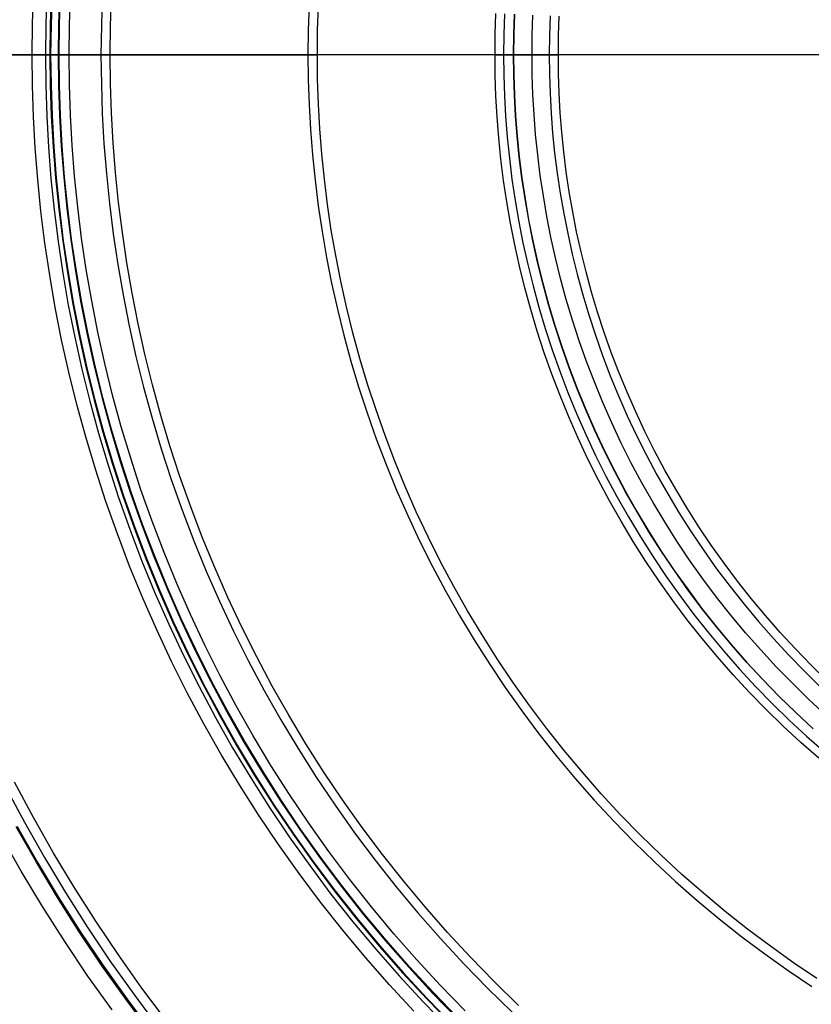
# Model space of a CAD drawing. Header units: millimetres. Extents: x 9981 to 10381, y 6395 to 6795.
# Tile 3 of 25: x 10029 to 10115, y 6492 to 6599. Entities that reach past the tile are written whole.
import ezdxf

# ---------------------------------------------------------------- set-up
doc = ezdxf.new("R2010")
doc.units = ezdxf.units.MM
doc.header["$MEASUREMENT"] = 0
for name, color, linetype in [('0 filanca', 1, 'Continuous'), ('0 filanca2', 6, 'Continuous'), ('0 riflettore', 140, 'Continuous')]:
    doc.layers.add(name, color=color, linetype=linetype)

msp = doc.modelspace()

# ---------------------------------------------------------------- linework, layer by layer
at = {"layer": '0 filanca', "lineweight": -3}
for points in [[(10032.31, 6601.58), (10032.2, 6598.26), (10032.16, 6594.96), (10032.2, 6591.66), (10032.31, 6588.33), (10032.5, 6584.98), (10032.76, 6581.61), (10033.11, 6578.21), (10033.54, 6574.8), (10034.05, 6571.37), (10034.64, 6567.92), (10035.33, 6564.47), (10036.09, 6561.01), (10036.95, 6557.55), (10037.9, 6554.08), (10038.94, 6550.62), (10040.06, 6547.16), (10041.28, 6543.71), (10042.59, 6540.27), (10044, 6536.85), (10045.49, 6533.45), (10047.08, 6530.07), (10048.76, 6526.72), (10050.53, 6523.4), (10052.39, 6520.12), (10054.34, 6516.87), (10056.38, 6513.66), (10058.51, 6510.5), (10060.72, 6507.39), (10063.01, 6504.32), (10065.39, 6501.32), (10067.85, 6498.37), (10070.38, 6495.48), (10072.99, 6492.66), (10075.68, 6489.91)], [(10032.8, 6601.56), (10032.69, 6598.24), (10032.66, 6594.96), (10032.69, 6591.67), (10032.8, 6588.36), (10032.99, 6585.02), (10033.26, 6581.65), (10033.6, 6578.27), (10034.03, 6574.87), (10034.54, 6571.45), (10035.13, 6568.01), (10035.81, 6564.57), (10036.57, 6561.12), (10037.43, 6557.67), (10038.37, 6554.21), (10039.41, 6550.76), (10040.53, 6547.32), (10041.75, 6543.88), (10043.05, 6540.45), (10044.45, 6537.04), (10045.94, 6533.66), (10047.53, 6530.29), (10049.2, 6526.95), (10050.96, 6523.64), (10052.82, 6520.37), (10054.76, 6517.13), (10056.79, 6513.93), (10058.91, 6510.78), (10061.12, 6507.68), (10063.4, 6504.63), (10065.77, 6501.63), (10068.22, 6498.69), (10070.75, 6495.81), (10073.35, 6493), (10076.03, 6490.26)], [(10032.88, 6601.56), (10032.77, 6598.24), (10032.73, 6594.96), (10032.77, 6591.67), (10032.88, 6588.36), (10033.06, 6585.02), (10033.33, 6581.66), (10033.67, 6578.28), (10034.1, 6574.88), (10034.61, 6571.46), (10035.2, 6568.03), (10035.88, 6564.59), (10036.64, 6561.14), (10037.5, 6557.69), (10038.44, 6554.23), (10039.48, 6550.78), (10040.6, 6547.34), (10041.81, 6543.9), (10043.12, 6540.48), (10044.52, 6537.07), (10046.01, 6533.68), (10047.59, 6530.32), (10049.26, 6526.98), (10051.03, 6523.68), (10052.88, 6520.4), (10054.82, 6517.17), (10056.85, 6513.97), (10058.97, 6510.82), (10061.17, 6507.72), (10063.46, 6504.67), (10065.83, 6501.67), (10068.28, 6498.74), (10070.8, 6495.86), (10073.4, 6493.05), (10076.08, 6490.31)], [(10032.88, 6601.56), (10032.77, 6598.24), (10032.73, 6594.96), (10032.77, 6591.67), (10032.88, 6588.36), (10033.06, 6585.02), (10033.33, 6581.66), (10033.67, 6578.28), (10034.1, 6574.88), (10034.61, 6571.46), (10035.2, 6568.03), (10035.88, 6564.59), (10036.64, 6561.14), (10037.5, 6557.69), (10038.44, 6554.23), (10039.48, 6550.78), (10040.6, 6547.34), (10041.81, 6543.9), (10043.12, 6540.48), (10044.52, 6537.07), (10046.01, 6533.68), (10047.59, 6530.32), (10049.26, 6526.98), (10051.03, 6523.68), (10052.88, 6520.4), (10054.82, 6517.17), (10056.85, 6513.97), (10058.97, 6510.82), (10061.17, 6507.72), (10063.46, 6504.67), (10065.83, 6501.67), (10068.28, 6498.74), (10070.8, 6495.86), (10073.4, 6493.05), (10076.08, 6490.31)], [(10033.69, 6601.52), (10033.58, 6598.23), (10033.54, 6594.96), (10033.58, 6591.69), (10033.69, 6588.4), (10033.87, 6585.08), (10034.14, 6581.73), (10034.48, 6578.37), (10034.9, 6574.99), (10035.41, 6571.59), (10036, 6568.18), (10036.67, 6564.75), (10037.44, 6561.33), (10038.29, 6557.89), (10039.22, 6554.46), (10040.25, 6551.03), (10041.37, 6547.6), (10042.58, 6544.18), (10043.88, 6540.78), (10045.27, 6537.39), (10046.75, 6534.02), (10048.32, 6530.68), (10049.99, 6527.36), (10051.74, 6524.07), (10053.58, 6520.81), (10055.51, 6517.59), (10057.53, 6514.42), (10059.64, 6511.28), (10061.83, 6508.2), (10064.1, 6505.17), (10066.46, 6502.19), (10068.89, 6499.27), (10071.41, 6496.41), (10073.99, 6493.61), (10076.65, 6490.88)], [(10076.72, 6490.95), (10074.07, 6493.68), (10071.48, 6496.47), (10068.97, 6499.33), (10066.54, 6502.25), (10064.19, 6505.23), (10061.91, 6508.26), (10059.72, 6511.34), (10057.62, 6514.47), (10055.6, 6517.65), (10053.67, 6520.86), (10051.83, 6524.12), (10050.08, 6527.4), (10048.41, 6530.72), (10046.84, 6534.06), (10045.36, 6537.43), (10043.97, 6540.82), (10042.67, 6544.22), (10041.47, 6547.63), (10040.35, 6551.06), (10039.32, 6554.49), (10038.38, 6557.92), (10037.54, 6561.35), (10036.77, 6564.77), (10036.1, 6568.19), (10035.51, 6571.6), (10035, 6575), (10034.58, 6578.38), (10034.24, 6581.74), (10033.98, 6585.08), (10033.79, 6588.4), (10033.68, 6591.69), (10033.64, 6594.96), (10033.68, 6598.22), (10033.79, 6601.52)], [(10038.31, 6601.31), (10038.21, 6598.12), (10038.17, 6594.96), (10038.21, 6591.79), (10038.31, 6588.6), (10038.49, 6585.39), (10038.75, 6582.15), (10039.08, 6578.89), (10039.49, 6575.61), (10039.98, 6572.32), (10040.55, 6569.02), (10041.21, 6565.7), (10041.94, 6562.38), (10042.77, 6559.06), (10043.68, 6555.73), (10044.67, 6552.41), (10045.75, 6549.09), (10046.92, 6545.78), (10048.18, 6542.48), (10049.53, 6539.2), (10050.96, 6535.94), (10052.49, 6532.7), (10054.1, 6529.48), (10055.8, 6526.3), (10057.58, 6523.14), (10059.45, 6520.03), (10061.41, 6516.95), (10063.45, 6513.92), (10065.57, 6510.93), (10067.77, 6507.99), (10070.06, 6505.11), (10072.41, 6502.28), (10074.85, 6499.51), (10077.35, 6496.8), (10079.93, 6494.16), (10082.57, 6491.58)], [(10083.26, 6492.3), (10080.63, 6494.86), (10078.08, 6497.49), (10075.59, 6500.18), (10073.17, 6502.93), (10070.83, 6505.74), (10068.57, 6508.6), (10066.38, 6511.52), (10064.27, 6514.48), (10062.25, 6517.5), (10060.3, 6520.55), (10058.45, 6523.65), (10056.67, 6526.78), (10054.99, 6529.94), (10053.39, 6533.13), (10051.87, 6536.35), (10050.45, 6539.59), (10049.11, 6542.85), (10047.86, 6546.13), (10046.7, 6549.41), (10045.62, 6552.71), (10044.64, 6556.01), (10043.73, 6559.31), (10042.92, 6562.61), (10042.18, 6565.91), (10041.54, 6569.2), (10040.97, 6572.48), (10040.48, 6575.75), (10040.07, 6579), (10039.74, 6582.24), (10039.49, 6585.45), (10039.31, 6588.65), (10039.21, 6591.82), (10039.17, 6594.96), (10039.21, 6598.1), (10039.31, 6601.27)], [(10060.64, 6600.32), (10060.55, 6597.63), (10060.52, 6594.96), (10060.55, 6592.29), (10060.64, 6589.6), (10060.79, 6586.89), (10061.01, 6584.16), (10061.29, 6581.41), (10061.63, 6578.65), (10062.05, 6575.87), (10062.53, 6573.08), (10063.08, 6570.29), (10063.7, 6567.49), (10064.4, 6564.69), (10065.16, 6561.88), (10066, 6559.08), (10066.91, 6556.28), (10067.9, 6553.49), (10068.96, 6550.71), (10070.1, 6547.94), (10071.31, 6545.19), (10072.59, 6542.46), (10073.95, 6539.75), (10075.38, 6537.06), (10076.89, 6534.4), (10078.47, 6531.77), (10080.12, 6529.18), (10081.84, 6526.62), (10083.63, 6524.1), (10085.48, 6521.62), (10087.41, 6519.19), (10089.39, 6516.81), (10091.45, 6514.47), (10093.56, 6512.19), (10095.73, 6509.96), (10097.96, 6507.79), (10100.24, 6505.67), (10102.58, 6503.62), (10104.96, 6501.64), (10107.4, 6499.71), (10109.87, 6497.85), (10112.39, 6496.07), (10114.95, 6494.35)], [(10115.51, 6495.2), (10112.97, 6496.9), (10110.47, 6498.68), (10108.02, 6500.52), (10105.6, 6502.42), (10103.24, 6504.4), (10100.92, 6506.43), (10098.66, 6508.52), (10096.45, 6510.68), (10094.29, 6512.89), (10092.2, 6515.15), (10090.17, 6517.47), (10088.19, 6519.83), (10086.29, 6522.24), (10084.45, 6524.7), (10082.67, 6527.2), (10080.97, 6529.74), (10079.33, 6532.31), (10077.77, 6534.91), (10076.27, 6537.55), (10074.85, 6540.21), (10073.51, 6542.9), (10072.23, 6545.61), (10071.03, 6548.34), (10069.91, 6551.08), (10068.85, 6553.84), (10067.88, 6556.61), (10066.97, 6559.38), (10066.14, 6562.16), (10065.38, 6564.94), (10064.69, 6567.72), (10064.07, 6570.5), (10063.53, 6573.27), (10063.05, 6576.03), (10062.64, 6578.78), (10062.3, 6581.52), (10062.02, 6584.25), (10061.81, 6586.96), (10061.66, 6589.64), (10061.57, 6592.31), (10061.54, 6594.96), (10061.57, 6597.6), (10061.66, 6600.27)], [(10081.74, 6599.38), (10081.67, 6597.16), (10081.65, 6594.96), (10081.67, 6592.76), (10081.74, 6590.54), (10081.87, 6588.31), (10082.05, 6586.05), (10082.28, 6583.79), (10082.56, 6581.51), (10082.9, 6579.23), (10083.3, 6576.93), (10083.75, 6574.63), (10084.27, 6572.32), (10084.84, 6570.01), (10085.47, 6567.69), (10086.16, 6565.38), (10086.91, 6563.08), (10087.73, 6560.78), (10088.6, 6558.49), (10089.54, 6556.2), (10090.54, 6553.94), (10091.59, 6551.68), (10092.71, 6549.45), (10093.9, 6547.24), (10095.14, 6545.04), (10096.44, 6542.88), (10097.8, 6540.74), (10099.21, 6538.63), (10100.69, 6536.55), (10102.22, 6534.51), (10103.81, 6532.51), (10105.44, 6530.54), (10107.13, 6528.61), (10108.88, 6526.73), (10110.67, 6524.9), (10112.5, 6523.11), (10114.39, 6521.36), (10116.31, 6519.67)], [(10115.11, 6522.17), (10113.25, 6523.89), (10111.43, 6525.66), (10109.66, 6527.48), (10107.94, 6529.34), (10106.27, 6531.24), (10104.65, 6533.19), (10103.08, 6535.17), (10101.56, 6537.19), (10100.11, 6539.25), (10098.7, 6541.33), (10097.36, 6543.45), (10096.07, 6545.59), (10094.84, 6547.76), (10093.68, 6549.95), (10092.57, 6552.16), (10091.52, 6554.39), (10090.54, 6556.63), (10089.61, 6558.88), (10088.74, 6561.15), (10087.94, 6563.43), (10087.2, 6565.71), (10086.51, 6567.99), (10085.89, 6570.28), (10085.32, 6572.56), (10084.81, 6574.85), (10084.37, 6577.13), (10083.97, 6579.4), (10083.64, 6581.66), (10083.35, 6583.91), (10083.13, 6586.15), (10082.95, 6588.38), (10082.83, 6590.59), (10082.75, 6592.78), (10082.73, 6594.96), (10082.75, 6597.13), (10082.83, 6599.33)], [(10082.83, 6599.33), (10082.75, 6597.13), (10082.73, 6594.96), (10082.75, 6592.78), (10082.83, 6590.59), (10082.95, 6588.38), (10083.12, 6586.16), (10083.35, 6583.92), (10083.63, 6581.67), (10083.97, 6579.41), (10084.36, 6577.14), (10084.81, 6574.86), (10085.32, 6572.58), (10085.88, 6570.3), (10086.51, 6568.01), (10087.19, 6565.73), (10087.93, 6563.45), (10088.74, 6561.17), (10089.6, 6558.91), (10090.53, 6556.65), (10091.51, 6554.41), (10092.56, 6552.18), (10093.66, 6549.98), (10094.83, 6547.79), (10096.05, 6545.62), (10097.34, 6543.48), (10098.68, 6541.36), (10100.08, 6539.28), (10101.54, 6537.23), (10103.05, 6535.21), (10104.62, 6533.22), (10106.24, 6531.28), (10107.91, 6529.38), (10109.63, 6527.52), (10111.4, 6525.7), (10113.21, 6523.93), (10115.07, 6522.21)], [(10086.67, 6599.16), (10086.6, 6597.05), (10086.57, 6594.96), (10086.6, 6592.87), (10086.67, 6590.76), (10086.79, 6588.64), (10086.95, 6586.5), (10087.17, 6584.35), (10087.44, 6582.18), (10087.77, 6580.01), (10088.15, 6577.83), (10088.58, 6575.64), (10089.06, 6573.44), (10089.61, 6571.25), (10090.21, 6569.05), (10090.87, 6566.86), (10091.58, 6564.66), (10092.35, 6562.48), (10093.18, 6560.3), (10094.07, 6558.13), (10095.02, 6555.98), (10096.03, 6553.84), (10097.09, 6551.71), (10098.21, 6549.61), (10099.39, 6547.53), (10100.63, 6545.47), (10101.92, 6543.44), (10103.27, 6541.43), (10104.67, 6539.46), (10106.12, 6537.52), (10107.63, 6535.61), (10109.19, 6533.74), (10110.8, 6531.91), (10112.45, 6530.13), (10114.15, 6528.38), (10115.9, 6526.68)], [(10116.58, 6527.4), (10114.85, 6529.08), (10113.17, 6530.81), (10111.53, 6532.58), (10109.94, 6534.39), (10108.4, 6536.24), (10106.91, 6538.12), (10105.47, 6540.04), (10104.09, 6542), (10102.75, 6543.98), (10101.47, 6545.99), (10100.25, 6548.03), (10099.08, 6550.09), (10097.97, 6552.17), (10096.92, 6554.27), (10095.93, 6556.39), (10094.99, 6558.52), (10094.11, 6560.67), (10093.29, 6562.82), (10092.52, 6564.98), (10091.81, 6567.15), (10091.16, 6569.32), (10090.57, 6571.5), (10090.03, 6573.67), (10089.55, 6575.84), (10089.12, 6578.01), (10088.75, 6580.17), (10088.43, 6582.32), (10088.16, 6584.46), (10087.94, 6586.59), (10087.78, 6588.7), (10087.66, 6590.8), (10087.59, 6592.89), (10087.57, 6594.96), (10087.59, 6597.03), (10087.66, 6599.11)], [(10027.85, 6515.91), (10029.9, 6512.07), (10032.06, 6508.26), (10034.32, 6504.5), (10036.68, 6500.78), (10039.14, 6497.12), (10041.7, 6493.51), (10044.36, 6489.96)], [(10043.56, 6489.35), (10040.89, 6492.92), (10038.31, 6496.54), (10035.83, 6500.23), (10033.46, 6503.96), (10031.19, 6507.75), (10029.02, 6511.58)], [(10029.12, 6511.63), (10031.28, 6507.81), (10033.56, 6504.03), (10035.93, 6500.29), (10038.4, 6496.61), (10040.98, 6492.98), (10043.65, 6489.42)]]:
    msp.add_lwpolyline(points, dxfattribs=at)
at = {"layer": '0 filanca', "lineweight": -3, "extrusion": (0, 1, 0)}
for points in [[(-10087.57, -947.81), (-10087.52, -951.45), (-10087.38, -955.13), (-10087.15, -958.83), (-10086.82, -962.57), (-10086.38, -966.33), (-10085.85, -970.1), (-10085.2, -973.9), (-10084.46, -977.71), (-10083.6, -981.53), (-10082.63, -985.35), (-10081.55, -989.18), (-10080.36, -992.99), (-10079.05, -996.8), (-10077.63, -1000.6), (-10076.1, -1004.38), (-10074.45, -1008.13), (-10072.69, -1011.85), (-10070.81, -1015.54), (-10068.82, -1019.19), (-10066.71, -1022.79), (-10064.5, -1026.35), (-10062.18, -1029.85), (-10059.75, -1033.29), (-10057.21, -1036.66), (-10054.58, -1039.97), (-10051.84, -1043.21), (-10049.01, -1046.36), (-10046.09, -1049.43), (-10043.08, -1052.42), (-10039.98, -1055.32), (-10036.8, -1058.12), (-10033.54, -1060.83)], [(-10082.73, -910.64), (-10082.66, -910.64), (-10082.6, -910.64), (-10082.53, -910.63), (-10082.46, -910.62), (-10082.39, -910.61), (-10082.36, -910.61), (-10082.32, -910.6), (-10082.29, -910.59), (-10082.25, -910.58), (-10082.22, -910.57), (-10082.18, -910.56), (-10082.15, -910.55), (-10082.12, -910.54), (-10082.08, -910.53), (-10082.05, -910.52), (-10082.01, -910.51), (-10081.98, -910.49), (-10081.94, -910.48), (-10081.91, -910.46), (-10081.88, -910.45), (-10081.84, -910.43), (-10081.81, -910.42), (-10081.78, -910.4), (-10081.74, -910.38), (-10081.71, -910.36), (-10081.68, -910.34), (-10081.65, -910.32)]]:
    msp.add_lwpolyline(points, dxfattribs=at)
at = {"layer": '0 filanca', "lineweight": -3}
for points in [[(10038.17, 6594.96, -1479.33), (10038.07, 6594.96, -1487.3), (10037.75, 6594.96, -1495.35), (10037.2, 6594.96, -1503.47), (10036.43, 6594.96, -1511.65), (10035.42, 6594.96, -1519.89), (10034.17, 6594.96, -1528.18), (10032.68, 6594.96, -1536.5), (10030.93, 6594.96, -1544.85), (10028.93, 6594.96, -1553.21), (10026.68, 6594.96, -1561.58), (10024.16, 6594.96, -1569.94), (10021.38, 6594.96, -1578.29), (10018.34, 6594.96, -1586.6), (10015.03, 6594.96, -1594.88), (10011.46, 6594.96, -1603.1), (10007.61, 6594.96, -1611.25)], [(10039.17, 6594.96, -1479.33), (10039.07, 6594.96, -1487.31), (10038.74, 6594.96, -1495.37), (10038.2, 6594.96, -1503.51), (10037.43, 6594.96, -1511.7), (10036.42, 6594.96, -1519.95), (10035.17, 6594.96, -1528.25), (10033.68, 6594.96, -1536.59), (10031.93, 6594.96, -1544.95), (10029.94, 6594.96, -1553.32), (10027.68, 6594.96, -1561.71), (10025.17, 6594.96, -1570.08), (10022.39, 6594.96, -1578.44), (10019.35, 6594.96, -1586.77), (10016.04, 6594.96, -1595.06), (10012.46, 6594.96, -1603.29), (10008.63, 6594.96, -1611.46)], [(10060.52, 6594.96, -1158.01), (10060.46, 6594.96, -1162.78), (10060.25, 6594.96, -1167.59), (10059.91, 6594.96, -1172.46), (10059.42, 6594.96, -1177.36), (10058.78, 6594.96, -1182.29), (10057.99, 6594.96, -1187.26), (10057.05, 6594.96, -1192.24), (10055.94, 6594.96, -1197.24), (10054.68, 6594.96, -1202.24), (10053.25, 6594.96, -1207.24), (10051.66, 6594.96, -1212.24), (10049.9, 6594.96, -1217.22), (10047.97, 6594.96, -1222.18), (10045.88, 6594.96, -1227.1), (10043.61, 6594.96, -1231.99), (10041.19, 6594.96, -1236.83), (10038.59, 6594.96, -1241.61), (10035.83, 6594.96, -1246.33), (10032.92, 6594.96, -1250.97), (10029.84, 6594.96, -1255.53), (10026.6, 6594.96, -1260)], [(10061.54, 6594.96, -1158), (10061.47, 6594.96, -1162.77), (10061.27, 6594.96, -1167.58), (10060.93, 6594.96, -1172.44), (10060.44, 6594.96, -1177.34), (10059.8, 6594.96, -1182.28), (10059.02, 6594.96, -1187.24), (10058.08, 6594.96, -1192.22), (10056.98, 6594.96, -1197.21), (10055.72, 6594.96, -1202.22), (10054.3, 6594.96, -1207.22), (10052.71, 6594.96, -1212.22), (10050.96, 6594.96, -1217.2), (10049.04, 6594.96, -1222.15), (10046.95, 6594.96, -1227.08), (10044.7, 6594.96, -1231.97), (10042.28, 6594.96, -1236.8), (10039.7, 6594.96, -1241.59), (10036.95, 6594.96, -1246.31), (10034.04, 6594.96, -1250.95), (10030.98, 6594.96, -1255.52), (10027.76, 6594.96, -1260)], [(10028.17, 6594.96, -1402.5), (10029.59, 6594.96, -1408.09), (10030.9, 6594.96, -1413.67), (10032.1, 6594.96, -1419.25), (10033.18, 6594.96, -1424.82), (10034.15, 6594.96, -1430.38), (10035.02, 6594.96, -1435.92), (10035.77, 6594.96, -1441.44), (10036.42, 6594.96, -1446.94), (10036.96, 6594.96, -1452.41), (10037.4, 6594.96, -1457.86), (10037.74, 6594.96, -1463.28), (10037.98, 6594.96, -1468.67), (10038.13, 6594.96, -1474.02), (10038.17, 6594.96, -1479.33)], [(10029.19, 6594.96, -1402.43), (10030.61, 6594.96, -1408.03), (10031.91, 6594.96, -1413.62), (10033.11, 6594.96, -1419.21), (10034.19, 6594.96, -1424.78), (10035.16, 6594.96, -1430.34), (10036.02, 6594.96, -1435.88), (10036.77, 6594.96, -1441.41), (10037.42, 6594.96, -1446.91), (10037.96, 6594.96, -1452.39), (10038.4, 6594.96, -1457.84), (10038.74, 6594.96, -1463.27), (10038.98, 6594.96, -1468.66), (10039.13, 6594.96, -1474.01), (10039.17, 6594.96, -1479.33)], [(10086.57, 6594.96, -947.74), (10086.53, 6594.96, -951.39), (10086.39, 6594.96, -955.07), (10086.15, 6594.96, -958.78), (10085.82, 6594.96, -962.52), (10085.38, 6594.96, -966.28), (10084.84, 6594.96, -970.07), (10084.19, 6594.96, -973.87), (10083.44, 6594.96, -977.68), (10082.57, 6594.96, -981.51), (10081.6, 6594.96, -985.34), (10080.51, 6594.96, -989.17), (10079.31, 6594.96, -992.99), (10077.99, 6594.96, -996.8), (10076.56, 6594.96, -1000.6), (10075.01, 6594.96, -1004.38), (10073.35, 6594.96, -1008.13), (10071.57, 6594.96, -1011.86), (10069.68, 6594.96, -1015.55), (10067.68, 6594.96, -1019.2), (10065.56, 6594.96, -1022.8), (10063.33, 6594.96, -1026.35), (10060.99, 6594.96, -1029.85), (10058.54, 6594.96, -1033.29), (10055.99, 6594.96, -1036.66), (10053.33, 6594.96, -1039.96), (10050.58, 6594.96, -1043.19), (10047.73, 6594.96, -1046.33), (10044.79, 6594.96, -1049.4), (10041.75, 6594.96, -1052.37), (10038.64, 6594.96, -1055.26), (10035.44, 6594.96, -1058.05), (10032.16, 6594.96, -1060.74)], [(10032.16, 6594.96, -1060.74), (10032.2, 6594.96, -1060.73), (10032.24, 6594.96, -1060.72), (10032.27, 6594.96, -1060.71), (10032.31, 6594.96, -1060.7), (10032.34, 6594.96, -1060.69), (10032.38, 6594.96, -1060.69), (10032.41, 6594.96, -1060.68), (10032.45, 6594.96, -1060.68), (10032.49, 6594.96, -1060.67), (10032.52, 6594.96, -1060.67), (10032.56, 6594.96, -1060.66), (10032.59, 6594.96, -1060.66), (10032.66, 6594.96, -1060.66), (10032.73, 6594.96, -1060.66), (10032.78, 6594.96, -1060.66), (10032.83, 6594.96, -1060.66), (10032.88, 6594.96, -1060.66), (10032.93, 6594.96, -1060.67), (10032.98, 6594.96, -1060.67), (10033.03, 6594.96, -1060.68), (10033.08, 6594.96, -1060.69), (10033.13, 6594.96, -1060.7), (10033.18, 6594.96, -1060.71), (10033.23, 6594.96, -1060.72), (10033.29, 6594.96, -1060.74), (10033.34, 6594.96, -1060.75), (10033.39, 6594.96, -1060.77), (10033.44, 6594.96, -1060.79), (10033.49, 6594.96, -1060.81), (10033.54, 6594.96, -1060.83)], [(10033.64, 6594.96, -1064.44), (10033.59, 6594.96, -1064.46), (10033.53, 6594.96, -1064.49), (10033.47, 6594.96, -1064.51), (10033.42, 6594.96, -1064.53), (10033.36, 6594.96, -1064.55), (10033.3, 6594.96, -1064.57), (10033.24, 6594.96, -1064.59), (10033.18, 6594.96, -1064.6), (10033.13, 6594.96, -1064.62), (10033.07, 6594.96, -1064.63), (10033.01, 6594.96, -1064.64), (10032.95, 6594.96, -1064.64), (10032.9, 6594.96, -1064.65), (10032.84, 6594.96, -1064.65), (10032.78, 6594.96, -1064.66), (10032.73, 6594.96, -1064.66), (10032.69, 6594.96, -1064.66), (10032.66, 6594.96, -1064.66)], [(10032.66, 6594.96, -1064.66), (10034.43, 6594.96, -1067.41), (10036.14, 6594.96, -1070.19), (10037.79, 6594.96, -1073), (10039.39, 6594.96, -1075.84), (10040.92, 6594.96, -1078.69), (10042.4, 6594.96, -1081.57), (10043.82, 6594.96, -1084.46), (10045.18, 6594.96, -1087.37), (10046.48, 6594.96, -1090.3), (10047.73, 6594.96, -1093.24), (10048.91, 6594.96, -1096.19), (10050.03, 6594.96, -1099.15), (10051.09, 6594.96, -1102.12), (10052.09, 6594.96, -1105.1), (10053.04, 6594.96, -1108.08), (10053.92, 6594.96, -1111.06), (10054.75, 6594.96, -1114.05), (10055.52, 6594.96, -1117.03), (10056.23, 6594.96, -1120.01), (10056.88, 6594.96, -1123), (10057.48, 6594.96, -1125.97), (10058.02, 6594.96, -1128.94), (10058.51, 6594.96, -1131.9), (10058.94, 6594.96, -1134.86), (10059.64, 6594.96, -1140.73), (10060.14, 6594.96, -1146.55), (10060.43, 6594.96, -1152.32), (10060.52, 6594.96, -1158.01)], [(10033.64, 6594.96, -1064.44), (10035.41, 6594.96, -1067.2), (10037.13, 6594.96, -1069.99), (10038.78, 6594.96, -1072.8), (10040.38, 6594.96, -1075.64), (10041.92, 6594.96, -1078.51), (10043.4, 6594.96, -1081.39), (10044.82, 6594.96, -1084.29), (10046.18, 6594.96, -1087.21), (10047.49, 6594.96, -1090.14), (10048.73, 6594.96, -1093.09), (10049.91, 6594.96, -1096.05), (10051.03, 6594.96, -1099.01), (10052.1, 6594.96, -1101.99), (10053.1, 6594.96, -1104.97), (10054.05, 6594.96, -1107.96), (10054.93, 6594.96, -1110.95), (10055.76, 6594.96, -1113.94), (10056.53, 6594.96, -1116.93), (10057.24, 6594.96, -1119.92), (10057.9, 6594.96, -1122.91), (10058.49, 6594.96, -1125.89), (10059.04, 6594.96, -1128.87), (10059.52, 6594.96, -1131.84), (10059.96, 6594.96, -1134.8), (10060.66, 6594.96, -1140.68), (10061.15, 6594.96, -1146.52), (10061.44, 6594.96, -1152.3), (10061.54, 6594.96, -1158)], [(10081.65, 6594.96, -910.32), (10082.84, 6594.96, -915.08), (10083.85, 6594.96, -919.84), (10084.7, 6594.96, -924.58), (10085.39, 6594.96, -929.29), (10085.92, 6594.96, -933.97), (10086.28, 6594.96, -938.61), (10086.5, 6594.96, -943.2), (10086.57, 6594.96, -947.74)], [(10082.73, 6594.96, -910.64), (10083.9, 6594.96, -915.37), (10084.9, 6594.96, -920.1), (10085.73, 6594.96, -924.8), (10086.41, 6594.96, -929.48), (10086.92, 6594.96, -934.13), (10087.28, 6594.96, -938.74), (10087.5, 6594.96, -943.3), (10087.57, 6594.96, -947.81)]]:
    msp.add_polyline3d(points, dxfattribs=at)
at = {"layer": '0 filanca2', "lineweight": -3}
for points in [[(10071.95, 6491.67), (10069.32, 6494.52), (10066.76, 6497.44), (10064.28, 6500.41), (10061.88, 6503.45), (10059.56, 6506.54), (10057.33, 6509.68), (10055.18, 6512.88), (10053.12, 6516.11), (10051.15, 6519.39), (10049.27, 6522.71), (10047.49, 6526.06), (10045.79, 6529.45), (10044.19, 6532.86), (10042.68, 6536.29), (10041.26, 6539.74), (10039.94, 6543.21), (10038.71, 6546.7), (10037.57, 6550.19), (10036.52, 6553.68), (10035.56, 6557.18), (10034.7, 6560.68), (10033.92, 6564.18), (10033.23, 6567.66), (10032.63, 6571.14), (10032.12, 6574.6), (10031.68, 6578.05), (10031.34, 6581.48), (10031.07, 6584.89), (10030.88, 6588.27), (10030.77, 6591.63), (10030.73, 6594.96), (10030.77, 6598.29), (10030.88, 6601.65)], [(10076.08, 6490.31), (10073.4, 6493.05), (10070.8, 6495.86), (10068.28, 6498.74), (10065.83, 6501.67), (10063.46, 6504.67), (10061.17, 6507.72), (10058.97, 6510.82), (10056.85, 6513.97), (10054.82, 6517.17), (10052.88, 6520.4), (10051.03, 6523.68), (10049.26, 6526.98), (10047.59, 6530.32), (10046.01, 6533.68), (10044.52, 6537.07), (10043.12, 6540.48), (10041.81, 6543.9), (10040.6, 6547.34), (10039.48, 6550.78), (10038.44, 6554.23), (10037.5, 6557.69), (10036.64, 6561.14), (10035.88, 6564.59), (10035.2, 6568.03), (10034.61, 6571.46), (10034.1, 6574.88), (10033.67, 6578.28), (10033.33, 6581.66), (10033.06, 6585.02), (10032.88, 6588.36), (10032.77, 6591.67), (10032.73, 6594.96), (10032.77, 6598.24), (10032.88, 6601.56)], [(10076.08, 6490.31), (10073.4, 6493.05), (10070.8, 6495.86), (10068.28, 6498.74), (10065.83, 6501.67), (10063.46, 6504.67), (10061.17, 6507.72), (10058.97, 6510.82), (10056.85, 6513.97), (10054.82, 6517.17), (10052.88, 6520.4), (10051.03, 6523.68), (10049.26, 6526.98), (10047.59, 6530.32), (10046.01, 6533.68), (10044.52, 6537.07), (10043.12, 6540.48), (10041.81, 6543.9), (10040.6, 6547.34), (10039.48, 6550.78), (10038.44, 6554.23), (10037.5, 6557.69), (10036.64, 6561.14), (10035.88, 6564.59), (10035.2, 6568.03), (10034.61, 6571.46), (10034.1, 6574.88), (10033.67, 6578.28), (10033.33, 6581.66), (10033.06, 6585.02), (10032.88, 6588.36), (10032.77, 6591.67), (10032.73, 6594.96), (10032.77, 6598.24), (10032.88, 6601.56)], [(10077.49, 6491.72), (10074.85, 6494.43), (10072.29, 6497.2), (10069.8, 6500.04), (10067.38, 6502.93), (10065.05, 6505.89), (10062.79, 6508.9), (10060.62, 6511.96), (10058.53, 6515.07), (10056.52, 6518.22), (10054.61, 6521.41), (10052.78, 6524.64), (10051.04, 6527.9), (10049.39, 6531.19), (10047.83, 6534.51), (10046.36, 6537.85), (10044.98, 6541.22), (10043.69, 6544.59), (10042.49, 6547.98), (10041.38, 6551.38), (10040.36, 6554.78), (10039.43, 6558.19), (10038.59, 6561.6), (10037.84, 6565), (10037.17, 6568.39), (10036.58, 6571.78), (10036.08, 6575.15), (10035.66, 6578.5), (10035.32, 6581.84), (10035.06, 6585.16), (10034.87, 6588.45), (10034.77, 6591.72), (10034.73, 6594.96), (10034.77, 6598.2), (10034.87, 6601.47)], [(10115.71, 6518.98), (10113.77, 6520.68), (10111.87, 6522.44), (10110.02, 6524.25), (10108.21, 6526.1), (10106.45, 6528), (10104.75, 6529.94), (10103.09, 6531.93), (10101.49, 6533.95), (10099.95, 6536.01), (10098.46, 6538.11), (10097.03, 6540.24), (10095.66, 6542.4), (10094.34, 6544.58), (10093.09, 6546.79), (10091.9, 6549.03), (10090.77, 6551.28), (10089.7, 6553.56), (10088.69, 6555.85), (10087.75, 6558.15), (10086.87, 6560.46), (10086.05, 6562.78), (10085.29, 6565.11), (10084.59, 6567.44), (10083.95, 6569.78), (10083.37, 6572.11), (10082.86, 6574.44), (10082.4, 6576.76), (10082, 6579.08), (10081.65, 6581.39), (10081.37, 6583.69), (10081.13, 6585.97), (10080.95, 6588.24), (10080.83, 6590.5), (10080.75, 6592.74), (10080.73, 6594.96), (10080.75, 6597.18), (10080.83, 6599.42)], [(10115.11, 6522.17), (10113.25, 6523.89), (10111.43, 6525.66), (10109.66, 6527.48), (10107.94, 6529.34), (10106.27, 6531.24), (10104.65, 6533.19), (10103.08, 6535.17), (10101.56, 6537.19), (10100.11, 6539.25), (10098.7, 6541.33), (10097.36, 6543.45), (10096.07, 6545.59), (10094.84, 6547.76), (10093.68, 6549.95), (10092.57, 6552.16), (10091.52, 6554.39), (10090.54, 6556.63), (10089.61, 6558.88), (10088.74, 6561.15), (10087.94, 6563.43), (10087.2, 6565.71), (10086.51, 6567.99), (10085.89, 6570.28), (10085.32, 6572.56), (10084.81, 6574.85), (10084.37, 6577.13), (10083.97, 6579.4), (10083.64, 6581.66), (10083.35, 6583.91), (10083.13, 6586.15), (10082.95, 6588.38), (10082.83, 6590.59), (10082.75, 6592.78), (10082.73, 6594.96), (10082.75, 6597.13), (10082.83, 6599.33)], [(10115.11, 6522.17), (10113.25, 6523.89), (10111.43, 6525.66), (10109.66, 6527.48), (10107.94, 6529.34), (10106.27, 6531.24), (10104.65, 6533.19), (10103.08, 6535.17), (10101.56, 6537.19), (10100.11, 6539.25), (10098.7, 6541.33), (10097.36, 6543.45), (10096.07, 6545.59), (10094.84, 6547.76), (10093.68, 6549.95), (10092.57, 6552.16), (10091.52, 6554.39), (10090.54, 6556.63), (10089.61, 6558.88), (10088.74, 6561.15), (10087.94, 6563.43), (10087.2, 6565.71), (10086.51, 6567.99), (10085.89, 6570.28), (10085.32, 6572.56), (10084.81, 6574.85), (10084.37, 6577.13), (10083.97, 6579.4), (10083.64, 6581.66), (10083.35, 6583.91), (10083.13, 6586.15), (10082.95, 6588.38), (10082.83, 6590.59), (10082.75, 6592.78), (10082.73, 6594.96), (10082.75, 6597.13), (10082.83, 6599.33)], [(10116.45, 6523.65), (10114.63, 6525.34), (10112.85, 6527.08), (10111.11, 6528.86), (10109.43, 6530.68), (10107.79, 6532.54), (10106.2, 6534.45), (10104.66, 6536.39), (10103.18, 6538.37), (10101.75, 6540.38), (10100.38, 6542.43), (10099.06, 6544.5), (10097.8, 6546.6), (10096.6, 6548.72), (10095.45, 6550.87), (10094.37, 6553.03), (10093.34, 6555.21), (10092.38, 6557.41), (10091.47, 6559.62), (10090.62, 6561.84), (10089.83, 6564.07), (10089.1, 6566.3), (10088.43, 6568.54), (10087.82, 6570.78), (10087.27, 6573.02), (10086.77, 6575.26), (10086.33, 6577.49), (10085.95, 6579.71), (10085.62, 6581.93), (10085.34, 6584.14), (10085.12, 6586.33), (10084.95, 6588.51), (10084.82, 6590.68), (10084.75, 6592.83), (10084.73, 6594.96), (10084.75, 6597.09), (10084.82, 6599.24)], [(10045.24, 6490.64), (10042.59, 6494.16), (10040.05, 6497.75), (10037.6, 6501.39), (10035.26, 6505.08), (10033.01, 6508.82), (10030.87, 6512.6), (10028.83, 6516.42)], [(10039.36, 6491.8), (10036.76, 6495.47), (10034.25, 6499.2), (10031.85, 6502.97), (10029.56, 6506.8), (10027.36, 6510.67)], [(10043.65, 6489.42), (10040.98, 6492.98), (10038.4, 6496.61), (10035.93, 6500.29), (10033.56, 6504.03), (10031.28, 6507.81), (10029.12, 6511.63)], [(10043.65, 6489.42), (10040.98, 6492.98), (10038.4, 6496.61), (10035.93, 6500.29), (10033.56, 6504.03), (10031.28, 6507.81), (10029.12, 6511.63)]]:
    msp.add_lwpolyline(points, dxfattribs=at)
for points in [[(10034.73, 6594.96, -1062.66), (10034.73, 6594.96, -1062.7), (10034.73, 6594.96, -1062.75), (10034.72, 6594.96, -1062.79), (10034.72, 6594.96, -1062.84), (10034.72, 6594.96, -1062.88), (10034.71, 6594.96, -1062.93), (10034.7, 6594.96, -1062.97), (10034.7, 6594.96, -1063.02), (10034.69, 6594.96, -1063.07), (10034.68, 6594.96, -1063.11), (10034.66, 6594.96, -1063.16), (10034.65, 6594.96, -1063.21), (10034.64, 6594.96, -1063.25), (10034.62, 6594.96, -1063.3), (10034.61, 6594.96, -1063.35), (10034.59, 6594.96, -1063.39), (10034.57, 6594.96, -1063.44), (10034.55, 6594.96, -1063.48), (10034.53, 6594.96, -1063.53), (10034.51, 6594.96, -1063.58), (10034.48, 6594.96, -1063.62), (10034.46, 6594.96, -1063.66), (10034.43, 6594.96, -1063.71), (10034.4, 6594.96, -1063.75), (10034.37, 6594.96, -1063.79), (10034.34, 6594.96, -1063.84), (10034.31, 6594.96, -1063.88), (10034.28, 6594.96, -1063.92), (10034.25, 6594.96, -1063.96), (10034.21, 6594.96, -1064), (10034.18, 6594.96, -1064.03), (10034.14, 6594.96, -1064.07), (10034.11, 6594.96, -1064.11), (10034.07, 6594.96, -1064.14), (10034.03, 6594.96, -1064.18), (10033.99, 6594.96, -1064.21), (10033.95, 6594.96, -1064.24), (10033.91, 6594.96, -1064.27), (10033.87, 6594.96, -1064.3), (10033.82, 6594.96, -1064.33), (10033.78, 6594.96, -1064.36), (10033.74, 6594.96, -1064.38), (10033.69, 6594.96, -1064.41), (10033.65, 6594.96, -1064.43), (10033.6, 6594.96, -1064.46), (10033.56, 6594.96, -1064.48), (10033.51, 6594.96, -1064.5), (10033.47, 6594.96, -1064.52), (10033.42, 6594.96, -1064.53), (10033.37, 6594.96, -1064.55), (10033.33, 6594.96, -1064.57), (10033.28, 6594.96, -1064.58), (10033.23, 6594.96, -1064.59), (10033.19, 6594.96, -1064.6), (10033.14, 6594.96, -1064.61), (10033.09, 6594.96, -1064.62), (10033.05, 6594.96, -1064.63), (10033, 6594.96, -1064.64), (10032.95, 6594.96, -1064.64), (10032.91, 6594.96, -1064.65), (10032.86, 6594.96, -1064.65), (10032.82, 6594.96, -1064.65), (10032.77, 6594.96, -1064.66), (10032.73, 6594.96, -1064.66), (10032.68, 6594.96, -1064.66), (10032.64, 6594.96, -1064.65), (10032.59, 6594.96, -1064.65), (10032.55, 6594.96, -1064.65), (10032.5, 6594.96, -1064.64), (10032.46, 6594.96, -1064.64), (10032.41, 6594.96, -1064.63), (10032.37, 6594.96, -1064.62), (10032.32, 6594.96, -1064.61), (10032.27, 6594.96, -1064.6), (10032.23, 6594.96, -1064.59), (10032.18, 6594.96, -1064.58), (10032.13, 6594.96, -1064.57), (10032.09, 6594.96, -1064.55), (10032.04, 6594.96, -1064.53), (10031.99, 6594.96, -1064.52), (10031.95, 6594.96, -1064.5), (10031.9, 6594.96, -1064.48), (10031.86, 6594.96, -1064.46), (10031.81, 6594.96, -1064.43), (10031.77, 6594.96, -1064.41), (10031.72, 6594.96, -1064.38), (10031.68, 6594.96, -1064.36), (10031.63, 6594.96, -1064.33), (10031.59, 6594.96, -1064.3), (10031.55, 6594.96, -1064.27), (10031.51, 6594.96, -1064.24), (10031.47, 6594.96, -1064.21), (10031.43, 6594.96, -1064.18), (10031.39, 6594.96, -1064.14), (10031.35, 6594.96, -1064.11), (10031.31, 6594.96, -1064.07), (10031.28, 6594.96, -1064.03), (10031.24, 6594.96, -1064), (10031.21, 6594.96, -1063.96), (10031.18, 6594.96, -1063.92), (10031.14, 6594.96, -1063.88), (10031.11, 6594.96, -1063.84), (10031.08, 6594.96, -1063.79), (10031.06, 6594.96, -1063.75), (10031.03, 6594.96, -1063.71), (10031, 6594.96, -1063.66), (10030.98, 6594.96, -1063.62), (10030.95, 6594.96, -1063.58), (10030.93, 6594.96, -1063.53), (10030.91, 6594.96, -1063.48), (10030.89, 6594.96, -1063.44), (10030.87, 6594.96, -1063.39), (10030.85, 6594.96, -1063.35), (10030.84, 6594.96, -1063.3), (10030.82, 6594.96, -1063.25), (10030.81, 6594.96, -1063.21), (10030.79, 6594.96, -1063.16), (10030.78, 6594.96, -1063.11), (10030.77, 6594.96, -1063.07), (10030.76, 6594.96, -1063.02), (10030.75, 6594.96, -1062.97), (10030.75, 6594.96, -1062.93), (10030.74, 6594.96, -1062.88), (10030.74, 6594.96, -1062.84), (10030.73, 6594.96, -1062.79), (10030.73, 6594.96, -1062.75), (10030.73, 6594.96, -1062.7), (10030.73, 6594.96, -1062.66), (10030.73, 6594.96, -1062.61), (10030.73, 6594.96, -1062.57), (10030.73, 6594.96, -1062.52), (10030.74, 6594.96, -1062.48), (10030.74, 6594.96, -1062.43), (10030.75, 6594.96, -1062.39), (10030.75, 6594.96, -1062.34), (10030.76, 6594.96, -1062.29), (10030.77, 6594.96, -1062.25), (10030.78, 6594.96, -1062.2), (10030.79, 6594.96, -1062.15), (10030.81, 6594.96, -1062.11), (10030.82, 6594.96, -1062.06), (10030.84, 6594.96, -1062.01), (10030.85, 6594.96, -1061.97), (10030.87, 6594.96, -1061.92), (10030.89, 6594.96, -1061.87), (10030.91, 6594.96, -1061.83), (10030.93, 6594.96, -1061.78), (10030.95, 6594.96, -1061.74), (10030.98, 6594.96, -1061.69), (10031, 6594.96, -1061.65), (10031.03, 6594.96, -1061.61), (10031.06, 6594.96, -1061.56), (10031.08, 6594.96, -1061.52), (10031.11, 6594.96, -1061.48), (10031.14, 6594.96, -1061.44), (10031.18, 6594.96, -1061.4), (10031.21, 6594.96, -1061.36), (10031.24, 6594.96, -1061.32), (10031.28, 6594.96, -1061.28), (10031.31, 6594.96, -1061.24), (10031.35, 6594.96, -1061.21), (10031.39, 6594.96, -1061.17), (10031.43, 6594.96, -1061.14), (10031.47, 6594.96, -1061.1), (10031.51, 6594.96, -1061.07), (10031.55, 6594.96, -1061.04), (10031.59, 6594.96, -1061.01), (10031.63, 6594.96, -1060.98), (10031.68, 6594.96, -1060.96), (10031.72, 6594.96, -1060.93), (10031.77, 6594.96, -1060.9), (10031.81, 6594.96, -1060.88), (10031.86, 6594.96, -1060.86), (10031.9, 6594.96, -1060.84), (10031.95, 6594.96, -1060.82), (10031.99, 6594.96, -1060.8), (10032.04, 6594.96, -1060.78), (10032.09, 6594.96, -1060.76), (10032.13, 6594.96, -1060.75), (10032.18, 6594.96, -1060.73), (10032.23, 6594.96, -1060.72), (10032.27, 6594.96, -1060.71), (10032.32, 6594.96, -1060.7), (10032.37, 6594.96, -1060.69), (10032.41, 6594.96, -1060.68), (10032.46, 6594.96, -1060.68), (10032.5, 6594.96, -1060.67), (10032.55, 6594.96, -1060.66), (10032.59, 6594.96, -1060.66), (10032.64, 6594.96, -1060.66), (10032.68, 6594.96, -1060.66), (10032.73, 6594.96, -1060.66), (10032.77, 6594.96, -1060.66), (10032.82, 6594.96, -1060.66), (10032.86, 6594.96, -1060.66), (10032.91, 6594.96, -1060.66), (10032.95, 6594.96, -1060.67), (10033, 6594.96, -1060.68), (10033.05, 6594.96, -1060.68), (10033.09, 6594.96, -1060.69), (10033.14, 6594.96, -1060.7), (10033.19, 6594.96, -1060.71), (10033.23, 6594.96, -1060.72), (10033.28, 6594.96, -1060.73), (10033.33, 6594.96, -1060.75), (10033.37, 6594.96, -1060.76), (10033.42, 6594.96, -1060.78), (10033.47, 6594.96, -1060.8), (10033.51, 6594.96, -1060.82), (10033.56, 6594.96, -1060.84), (10033.6, 6594.96, -1060.86), (10033.65, 6594.96, -1060.88), (10033.69, 6594.96, -1060.9), (10033.74, 6594.96, -1060.93), (10033.78, 6594.96, -1060.96), (10033.82, 6594.96, -1060.98), (10033.87, 6594.96, -1061.01), (10033.91, 6594.96, -1061.04), (10033.95, 6594.96, -1061.07), (10033.99, 6594.96, -1061.1), (10034.03, 6594.96, -1061.14), (10034.07, 6594.96, -1061.17), (10034.11, 6594.96, -1061.21), (10034.14, 6594.96, -1061.24), (10034.18, 6594.96, -1061.28), (10034.21, 6594.96, -1061.32), (10034.25, 6594.96, -1061.36), (10034.28, 6594.96, -1061.4), (10034.31, 6594.96, -1061.44), (10034.34, 6594.96, -1061.48), (10034.37, 6594.96, -1061.52), (10034.4, 6594.96, -1061.56), (10034.43, 6594.96, -1061.61), (10034.46, 6594.96, -1061.65), (10034.48, 6594.96, -1061.69), (10034.51, 6594.96, -1061.74), (10034.53, 6594.96, -1061.78), (10034.55, 6594.96, -1061.83), (10034.57, 6594.96, -1061.87), (10034.59, 6594.96, -1061.92), (10034.61, 6594.96, -1061.97), (10034.62, 6594.96, -1062.01), (10034.64, 6594.96, -1062.06), (10034.65, 6594.96, -1062.11), (10034.66, 6594.96, -1062.15), (10034.68, 6594.96, -1062.2), (10034.69, 6594.96, -1062.25), (10034.7, 6594.96, -1062.29), (10034.7, 6594.96, -1062.34), (10034.71, 6594.96, -1062.39), (10034.72, 6594.96, -1062.43), (10034.72, 6594.96, -1062.48), (10034.72, 6594.96, -1062.52), (10034.73, 6594.96, -1062.57), (10034.73, 6594.96, -1062.61), (10034.73, 6594.96, -1062.66)], [(10084.73, 6594.96, -908.64), (10084.73, 6594.96, -908.68), (10084.73, 6594.96, -908.73), (10084.72, 6594.96, -908.77), (10084.72, 6594.96, -908.82), (10084.72, 6594.96, -908.87), (10084.71, 6594.96, -908.91), (10084.7, 6594.96, -908.96), (10084.7, 6594.96, -909), (10084.69, 6594.96, -909.05), (10084.68, 6594.96, -909.1), (10084.66, 6594.96, -909.14), (10084.65, 6594.96, -909.19), (10084.64, 6594.96, -909.24), (10084.62, 6594.96, -909.28), (10084.61, 6594.96, -909.33), (10084.59, 6594.96, -909.38), (10084.57, 6594.96, -909.42), (10084.55, 6594.96, -909.47), (10084.53, 6594.96, -909.51), (10084.51, 6594.96, -909.56), (10084.48, 6594.96, -909.6), (10084.46, 6594.96, -909.65), (10084.43, 6594.96, -909.69), (10084.4, 6594.96, -909.73), (10084.37, 6594.96, -909.78), (10084.34, 6594.96, -909.82), (10084.31, 6594.96, -909.86), (10084.28, 6594.96, -909.9), (10084.25, 6594.96, -909.94), (10084.21, 6594.96, -909.98), (10084.18, 6594.96, -910.02), (10084.14, 6594.96, -910.05), (10084.11, 6594.96, -910.09), (10084.07, 6594.96, -910.13), (10084.03, 6594.96, -910.16), (10083.99, 6594.96, -910.19), (10083.95, 6594.96, -910.22), (10083.91, 6594.96, -910.26), (10083.87, 6594.96, -910.29), (10083.82, 6594.96, -910.31), (10083.78, 6594.96, -910.34), (10083.74, 6594.96, -910.37), (10083.69, 6594.96, -910.39), (10083.65, 6594.96, -910.42), (10083.6, 6594.96, -910.44), (10083.56, 6594.96, -910.46), (10083.51, 6594.96, -910.48), (10083.47, 6594.96, -910.5), (10083.42, 6594.96, -910.52), (10083.37, 6594.96, -910.53), (10083.33, 6594.96, -910.55), (10083.28, 6594.96, -910.56), (10083.23, 6594.96, -910.58), (10083.19, 6594.96, -910.59), (10083.14, 6594.96, -910.6), (10083.09, 6594.96, -910.61), (10083.05, 6594.96, -910.61), (10083, 6594.96, -910.62), (10082.95, 6594.96, -910.63), (10082.91, 6594.96, -910.63), (10082.86, 6594.96, -910.64), (10082.82, 6594.96, -910.64), (10082.77, 6594.96, -910.64), (10082.73, 6594.96, -910.64), (10082.68, 6594.96, -910.64), (10082.64, 6594.96, -910.64), (10082.59, 6594.96, -910.64), (10082.55, 6594.96, -910.63), (10082.5, 6594.96, -910.63), (10082.46, 6594.96, -910.62), (10082.41, 6594.96, -910.61), (10082.37, 6594.96, -910.61), (10082.32, 6594.96, -910.6), (10082.27, 6594.96, -910.59), (10082.23, 6594.96, -910.58), (10082.18, 6594.96, -910.56), (10082.13, 6594.96, -910.55), (10082.09, 6594.96, -910.53), (10082.04, 6594.96, -910.52), (10081.99, 6594.96, -910.5), (10081.95, 6594.96, -910.48), (10081.9, 6594.96, -910.46), (10081.86, 6594.96, -910.44), (10081.81, 6594.96, -910.42), (10081.77, 6594.96, -910.39), (10081.72, 6594.96, -910.37), (10081.68, 6594.96, -910.34), (10081.63, 6594.96, -910.31), (10081.59, 6594.96, -910.29), (10081.55, 6594.96, -910.26), (10081.51, 6594.96, -910.22), (10081.47, 6594.96, -910.19), (10081.43, 6594.96, -910.16), (10081.39, 6594.96, -910.13), (10081.35, 6594.96, -910.09), (10081.31, 6594.96, -910.05), (10081.28, 6594.96, -910.02), (10081.24, 6594.96, -909.98), (10081.21, 6594.96, -909.94), (10081.18, 6594.96, -909.9), (10081.14, 6594.96, -909.86), (10081.11, 6594.96, -909.82), (10081.08, 6594.96, -909.78), (10081.06, 6594.96, -909.73), (10081.03, 6594.96, -909.69), (10081, 6594.96, -909.65), (10080.98, 6594.96, -909.6), (10080.95, 6594.96, -909.56), (10080.93, 6594.96, -909.51), (10080.91, 6594.96, -909.47), (10080.89, 6594.96, -909.42), (10080.87, 6594.96, -909.38), (10080.85, 6594.96, -909.33), (10080.84, 6594.96, -909.28), (10080.82, 6594.96, -909.24), (10080.81, 6594.96, -909.19), (10080.79, 6594.96, -909.14), (10080.78, 6594.96, -909.1), (10080.77, 6594.96, -909.05), (10080.76, 6594.96, -909), (10080.75, 6594.96, -908.96), (10080.75, 6594.96, -908.91), (10080.74, 6594.96, -908.87), (10080.74, 6594.96, -908.82), (10080.73, 6594.96, -908.77), (10080.73, 6594.96, -908.73), (10080.73, 6594.96, -908.68), (10080.73, 6594.96, -908.64), (10080.73, 6594.96, -908.6), (10080.73, 6594.96, -908.55), (10080.73, 6594.96, -908.51), (10080.74, 6594.96, -908.46), (10080.74, 6594.96, -908.41), (10080.75, 6594.96, -908.37), (10080.75, 6594.96, -908.32), (10080.76, 6594.96, -908.28), (10080.77, 6594.96, -908.23), (10080.78, 6594.96, -908.18), (10080.79, 6594.96, -908.14), (10080.81, 6594.96, -908.09), (10080.82, 6594.96, -908.04), (10080.84, 6594.96, -908), (10080.85, 6594.96, -907.95), (10080.87, 6594.96, -907.9), (10080.89, 6594.96, -907.86), (10080.91, 6594.96, -907.81), (10080.93, 6594.96, -907.77), (10080.95, 6594.96, -907.72), (10080.98, 6594.96, -907.68), (10081, 6594.96, -907.63), (10081.03, 6594.96, -907.59), (10081.06, 6594.96, -907.55), (10081.08, 6594.96, -907.5), (10081.11, 6594.96, -907.46), (10081.14, 6594.96, -907.42), (10081.18, 6594.96, -907.38), (10081.21, 6594.96, -907.34), (10081.24, 6594.96, -907.3), (10081.28, 6594.96, -907.26), (10081.31, 6594.96, -907.23), (10081.35, 6594.96, -907.19), (10081.39, 6594.96, -907.15), (10081.43, 6594.96, -907.12), (10081.47, 6594.96, -907.09), (10081.51, 6594.96, -907.06), (10081.55, 6594.96, -907.02), (10081.59, 6594.96, -906.99), (10081.63, 6594.96, -906.97), (10081.68, 6594.96, -906.94), (10081.72, 6594.96, -906.91), (10081.77, 6594.96, -906.89), (10081.81, 6594.96, -906.86), (10081.86, 6594.96, -906.84), (10081.9, 6594.96, -906.82), (10081.95, 6594.96, -906.8), (10081.99, 6594.96, -906.78), (10082.04, 6594.96, -906.76), (10082.09, 6594.96, -906.75), (10082.13, 6594.96, -906.73), (10082.18, 6594.96, -906.72), (10082.23, 6594.96, -906.7), (10082.27, 6594.96, -906.69), (10082.32, 6594.96, -906.68), (10082.37, 6594.96, -906.67), (10082.41, 6594.96, -906.67), (10082.46, 6594.96, -906.66), (10082.5, 6594.96, -906.65), (10082.55, 6594.96, -906.65), (10082.59, 6594.96, -906.64), (10082.64, 6594.96, -906.64), (10082.68, 6594.96, -906.64), (10082.73, 6594.96, -906.64), (10082.77, 6594.96, -906.64), (10082.82, 6594.96, -906.64), (10082.86, 6594.96, -906.64), (10082.91, 6594.96, -906.65), (10082.95, 6594.96, -906.65), (10083, 6594.96, -906.66), (10083.05, 6594.96, -906.67), (10083.09, 6594.96, -906.67), (10083.14, 6594.96, -906.68), (10083.19, 6594.96, -906.69), (10083.23, 6594.96, -906.7), (10083.28, 6594.96, -906.72), (10083.33, 6594.96, -906.73), (10083.37, 6594.96, -906.75), (10083.42, 6594.96, -906.76), (10083.47, 6594.96, -906.78), (10083.51, 6594.96, -906.8), (10083.56, 6594.96, -906.82), (10083.6, 6594.96, -906.84), (10083.65, 6594.96, -906.86), (10083.69, 6594.96, -906.89), (10083.74, 6594.96, -906.91), (10083.78, 6594.96, -906.94), (10083.82, 6594.96, -906.97), (10083.87, 6594.96, -906.99), (10083.91, 6594.96, -907.02), (10083.95, 6594.96, -907.06), (10083.99, 6594.96, -907.09), (10084.03, 6594.96, -907.12), (10084.07, 6594.96, -907.15), (10084.11, 6594.96, -907.19), (10084.14, 6594.96, -907.23), (10084.18, 6594.96, -907.26), (10084.21, 6594.96, -907.3), (10084.25, 6594.96, -907.34), (10084.28, 6594.96, -907.38), (10084.31, 6594.96, -907.42), (10084.34, 6594.96, -907.46), (10084.37, 6594.96, -907.5), (10084.4, 6594.96, -907.55), (10084.43, 6594.96, -907.59), (10084.46, 6594.96, -907.63), (10084.48, 6594.96, -907.68), (10084.51, 6594.96, -907.72), (10084.53, 6594.96, -907.77), (10084.55, 6594.96, -907.81), (10084.57, 6594.96, -907.86), (10084.59, 6594.96, -907.9), (10084.61, 6594.96, -907.95), (10084.62, 6594.96, -908), (10084.64, 6594.96, -908.04), (10084.65, 6594.96, -908.09), (10084.66, 6594.96, -908.14), (10084.68, 6594.96, -908.18), (10084.69, 6594.96, -908.23), (10084.7, 6594.96, -908.28), (10084.7, 6594.96, -908.32), (10084.71, 6594.96, -908.37), (10084.72, 6594.96, -908.41), (10084.72, 6594.96, -908.46), (10084.72, 6594.96, -908.51), (10084.73, 6594.96, -908.55), (10084.73, 6594.96, -908.6), (10084.73, 6594.96, -908.64)]]:
    msp.add_polyline3d(points, dxfattribs=at)
at = {"layer": '0 riflettore', "lineweight": -3}
for points in [[(10084.73, 6594.96), (10084.75, 6597.09), (10084.82, 6599.24)], [(10116.45, 6523.65), (10114.63, 6525.34), (10112.85, 6527.08), (10111.11, 6528.86), (10109.43, 6530.68), (10107.79, 6532.54), (10106.2, 6534.45), (10104.66, 6536.39), (10103.18, 6538.37), (10101.75, 6540.38), (10100.38, 6542.43), (10099.06, 6544.5), (10097.8, 6546.6), (10096.6, 6548.72), (10095.45, 6550.87), (10094.37, 6553.03), (10093.34, 6555.21), (10092.38, 6557.41), (10091.47, 6559.62), (10090.62, 6561.84), (10089.83, 6564.07), (10089.1, 6566.3), (10088.43, 6568.54), (10087.82, 6570.78), (10087.27, 6573.02), (10086.77, 6575.26), (10086.33, 6577.49), (10085.95, 6579.71), (10085.62, 6581.93), (10085.34, 6584.14), (10085.12, 6586.33), (10084.95, 6588.51), (10084.82, 6590.68), (10084.75, 6592.83), (10084.73, 6594.96)], [(10276.73, 6594.96), (10084.73, 6594.96)]]:
    msp.add_lwpolyline(points, dxfattribs=at)
at = {"layer": '0 riflettore', "lineweight": -3, "extrusion": (0, 1, 0)}
msp.add_lwpolyline([(-10135.73, -820.64), (-10084.73, -910.64)], dxfattribs=at)

doc.saveas('drawing.dxf')
